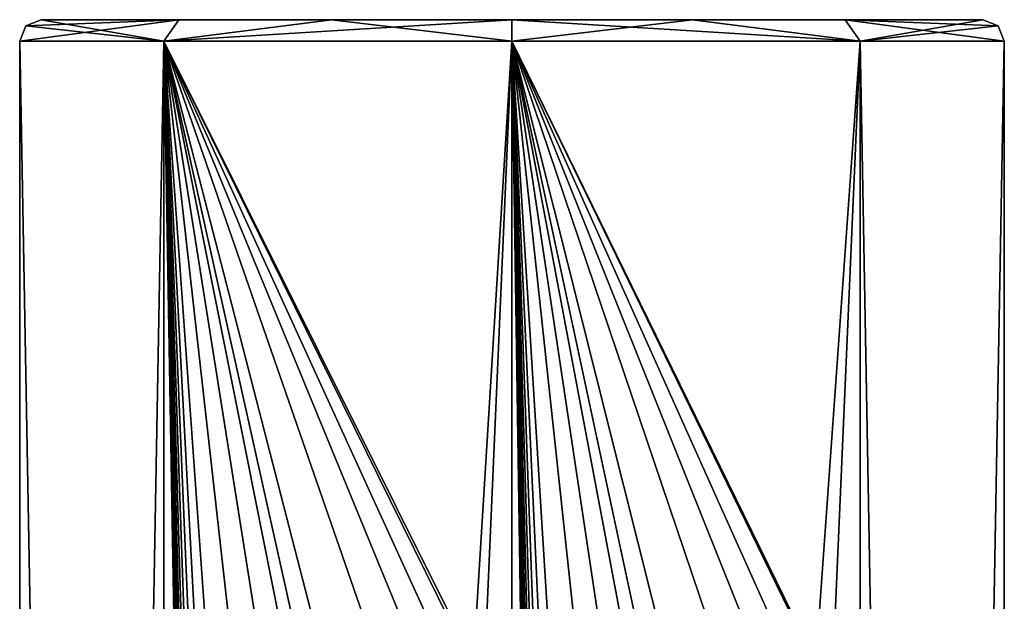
# Model space of a CAD drawing. Header units: millimetres. Extents: x -94 to 254, y 0 to 980.
# Tile 148 of 256: x -94 to -71, y 967 to 980. Entities that reach past the tile are written whole.
import ezdxf

# ---------------------------------------------------------------- set-up
doc = ezdxf.new("R2010")
doc.units = ezdxf.units.MM
doc.header["$LTSCALE"] = 65.185185
for name, color, linetype in [('5028', 7, 'CONTINUOUS'), ('5029', 7, 'CONTINUOUS'), ('5030', 7, 'CONTINUOUS'), ('5246', 7, 'CONTINUOUS'), ('5247', 7, 'CONTINUOUS')]:
    doc.layers.add(name, color=color, linetype=linetype)

msp = doc.modelspace()

# ---------------------------------------------------------------- linework, layer by layer
at = {"layer": '5028', "color": 7, "linetype": 'CONTINUOUS', "true_color": 0xe0f2ff}
for points in [[(-90.585, 980.5, 7.771), (-71.8, 980.5), (-93.8, 980.5), (-90.585, 980.5, 7.771)], [(-93.8, 980.5), (-71.8, 980.5), (-75.015, 980.5, -7.771), (-93.8, 980.5)], [(-90.585, 980.5, -7.771), (-93.8, 980.5), (-75.015, 980.5, -7.771), (-90.585, 980.5, -7.771)], [(-75.015, 980.5, 7.771), (-71.8, 980.5), (-90.585, 980.5, 7.771), (-75.015, 980.5, 7.771)], [(-87.014, 980.5, 10.161), (-75.015, 980.5, 7.771), (-90.585, 980.5, 7.771), (-87.014, 980.5, 10.161)], [(-87.014, 980.5, -10.161), (-90.585, 980.5, -7.771), (-78.586, 980.5, -10.161), (-87.014, 980.5, -10.161)], [(-78.586, 980.5, -10.161), (-90.585, 980.5, -7.771), (-75.015, 980.5, -7.771), (-78.586, 980.5, -10.161)], [(-78.586, 980.5, 10.161), (-75.015, 980.5, 7.771), (-87.014, 980.5, 10.161), (-78.586, 980.5, 10.161)], [(-82.8, 980.5, 11), (-78.586, 980.5, 10.161), (-87.014, 980.5, 10.161), (-82.8, 980.5, 11)], [(-82.8, 980.5, -11), (-87.014, 980.5, -10.161), (-78.586, 980.5, -10.161), (-82.8, 980.5, -11)]]:
    msp.add_3dface(points, dxfattribs=at)
at = {"layer": '5029', "color": 7, "linetype": 'CONTINUOUS', "true_color": 0xe0f2ff}
for points in [[(-94.3, 793.5), (-90.932, 793.5, 8.132), (-94.3, 980), (-94.3, 793.5)], [(-94.3, 980), (-90.932, 793.5, 8.132), (-90.932, 980, 8.132), (-94.3, 980)], [(-90.932, 980, 8.132), (-90.932, 793.5, 8.132), (-89.9, 920.5, 9.047), (-90.932, 980, 8.132)], [(-82.8, 980, 11.5), (-90.932, 980, 8.132), (-83.7, 965.5, 11.465), (-82.8, 980, 11.5)], [(-90.932, 980, 8.132), (-85.9, 965.5, 11.074), (-85.357, 966.449, 11.212), (-90.932, 980, 8.132)], [(-85.9, 965.5, 11.074), (-90.932, 980, 8.132), (-85.9, 960.5, 11.074), (-85.9, 965.5, 11.074)], [(-83.7, 965.5, 11.465), (-90.932, 980, 8.132), (-84.25, 966.453, 11.408), (-83.7, 965.5, 11.465)], [(-84.25, 966.453, 11.408), (-90.932, 980, 8.132), (-84.802, 966.6, 11.324), (-84.25, 966.453, 11.408)], [(-84.802, 966.6, 11.324), (-90.932, 980, 8.132), (-85.357, 966.449, 11.212), (-84.802, 966.6, 11.324)], [(-85.9, 960.5, 11.074), (-90.932, 980, 8.132), (-87.7, 965.5, 10.404), (-85.9, 960.5, 11.074)], [(-90.932, 980, 8.132), (-89.9, 965.5, 9.047), (-89.403, 966.42, 9.415), (-90.932, 980, 8.132)], [(-89.9, 965.5, 9.047), (-90.932, 980, 8.132), (-89.9, 960.5, 9.047), (-89.9, 965.5, 9.047)], [(-87.7, 965.5, 10.404), (-90.932, 980, 8.132), (-88.227, 966.439, 10.139), (-87.7, 965.5, 10.404)], [(-88.227, 966.439, 10.139), (-90.932, 980, 8.132), (-88.809, 966.6, 9.805), (-88.227, 966.439, 10.139)], [(-88.809, 966.6, 9.805), (-90.932, 980, 8.132), (-89.403, 966.42, 9.415), (-88.809, 966.6, 9.805)], [(-89.9, 960.5, 9.047), (-90.932, 980, 8.132), (-89.9, 955.5, 9.047), (-89.9, 960.5, 9.047)], [(-89.9, 955.5, 9.047), (-90.932, 980, 8.132), (-89.9, 950.5, 9.047), (-89.9, 955.5, 9.047)], [(-89.9, 950.5, 9.047), (-90.932, 980, 8.132), (-89.9, 945.5, 9.047), (-89.9, 950.5, 9.047)], [(-89.9, 945.5, 9.047), (-90.932, 980, 8.132), (-89.9, 940.5, 9.047), (-89.9, 945.5, 9.047)], [(-89.9, 940.5, 9.047), (-90.932, 980, 8.132), (-89.9, 935.5, 9.047), (-89.9, 940.5, 9.047)], [(-89.9, 935.5, 9.047), (-90.932, 980, 8.132), (-89.9, 930.5, 9.047), (-89.9, 935.5, 9.047)], [(-89.9, 930.5, 9.047), (-90.932, 980, 8.132), (-89.9, 925.5, 9.047), (-89.9, 930.5, 9.047)], [(-89.9, 925.5, 9.047), (-90.932, 980, 8.132), (-89.9, 920.5, 9.047), (-89.9, 925.5, 9.047)], [(-82.8, 793.5, 11.5), (-82.8, 980, 11.5), (-83.7, 965.5, 11.465), (-82.8, 793.5, 11.5)], [(-82.8, 980, 11.5), (-82.8, 793.5, 11.5), (-81.9, 920.5, 11.465), (-82.8, 980, 11.5)], [(-74.668, 980, 8.132), (-82.8, 980, 11.5), (-75.7, 965.5, 9.047), (-74.668, 980, 8.132)], [(-82.8, 980, 11.5), (-81.9, 965.5, 11.465), (-81.35, 966.453, 11.408), (-82.8, 980, 11.5)], [(-81.9, 965.5, 11.465), (-82.8, 980, 11.5), (-81.9, 960.5, 11.465), (-81.9, 965.5, 11.465)], [(-79.7, 965.5, 11.074), (-82.8, 980, 11.5), (-80.243, 966.449, 11.212), (-79.7, 965.5, 11.074)], [(-82.8, 980, 11.5), (-79.7, 965.5, 11.074), (-77.9, 960.5, 10.404), (-82.8, 980, 11.5)], [(-80.243, 966.449, 11.212), (-82.8, 980, 11.5), (-80.798, 966.6, 11.324), (-80.243, 966.449, 11.212)], [(-80.798, 966.6, 11.324), (-82.8, 980, 11.5), (-81.35, 966.453, 11.408), (-80.798, 966.6, 11.324)], [(-81.9, 960.5, 11.465), (-82.8, 980, 11.5), (-81.9, 955.5, 11.465), (-81.9, 960.5, 11.465)], [(-81.9, 955.5, 11.465), (-82.8, 980, 11.5), (-81.9, 950.5, 11.465), (-81.9, 955.5, 11.465)], [(-81.9, 950.5, 11.465), (-82.8, 980, 11.5), (-81.9, 945.5, 11.465), (-81.9, 950.5, 11.465)], [(-81.9, 945.5, 11.465), (-82.8, 980, 11.5), (-81.9, 940.5, 11.465), (-81.9, 945.5, 11.465)], [(-81.9, 940.5, 11.465), (-82.8, 980, 11.5), (-81.9, 935.5, 11.465), (-81.9, 940.5, 11.465)], [(-81.9, 935.5, 11.465), (-82.8, 980, 11.5), (-81.9, 930.5, 11.465), (-81.9, 935.5, 11.465)], [(-81.9, 930.5, 11.465), (-82.8, 980, 11.5), (-81.9, 925.5, 11.465), (-81.9, 930.5, 11.465)], [(-81.9, 925.5, 11.465), (-82.8, 980, 11.5), (-81.9, 920.5, 11.465), (-81.9, 925.5, 11.465)], [(-82.8, 980, 11.5), (-77.9, 965.5, 10.404), (-77.373, 966.439, 10.139), (-82.8, 980, 11.5)], [(-77.9, 965.5, 10.404), (-82.8, 980, 11.5), (-77.9, 960.5, 10.404), (-77.9, 965.5, 10.404)], [(-75.7, 965.5, 9.047), (-82.8, 980, 11.5), (-76.197, 966.42, 9.416), (-75.7, 965.5, 9.047)], [(-76.197, 966.42, 9.416), (-82.8, 980, 11.5), (-76.791, 966.6, 9.805), (-76.197, 966.42, 9.416)], [(-76.791, 966.6, 9.805), (-82.8, 980, 11.5), (-77.373, 966.439, 10.139), (-76.791, 966.6, 9.805)], [(-74.668, 793.5, 8.132), (-74.668, 980, 8.132), (-75.7, 965.5, 9.047), (-74.668, 793.5, 8.132)], [(-74.668, 793.5, 8.132), (-71.3, 793.5), (-74.668, 980, 8.132), (-74.668, 793.5, 8.132)], [(-74.668, 980, 8.132), (-71.3, 793.5), (-71.3, 980), (-74.668, 980, 8.132)]]:
    msp.add_3dface(points, dxfattribs=at)
at = {"layer": '5030', "color": 7, "linetype": 'CONTINUOUS', "true_color": 0xe0f2ff}
for points in [[(-90.932, 793.5, -8.132), (-94.3, 793.5), (-90.932, 980, -8.132), (-90.932, 793.5, -8.132)], [(-94.3, 793.5), (-94.3, 980), (-90.932, 980, -8.132), (-94.3, 793.5)], [(-82.8, 793.5, -11.5), (-90.932, 793.5, -8.132), (-82.8, 980, -11.5), (-82.8, 793.5, -11.5)], [(-82.8, 980, -11.5), (-90.932, 793.5, -8.132), (-90.932, 980, -8.132), (-82.8, 980, -11.5)], [(-74.668, 793.5, -8.132), (-82.8, 793.5, -11.5), (-74.668, 980, -8.132), (-74.668, 793.5, -8.132)], [(-74.668, 980, -8.132), (-82.8, 793.5, -11.5), (-82.8, 980, -11.5), (-74.668, 980, -8.132)], [(-71.3, 793.5), (-74.668, 793.5, -8.132), (-71.3, 980), (-71.3, 793.5)], [(-71.3, 980), (-74.668, 793.5, -8.132), (-74.668, 980, -8.132), (-71.3, 980)]]:
    msp.add_3dface(points, dxfattribs=at)
at = {"layer": '5246', "color": 7, "linetype": 'CONTINUOUS', "true_color": 0xe0f2ff}
for points in [[(-90.932, 980, 8.132), (-93.8, 980.5), (-94.154, 980.354, 0), (-90.932, 980, 8.132)], [(-90.585, 980.5, 7.771), (-93.8, 980.5), (-90.932, 980, 8.132), (-90.585, 980.5, 7.771)], [(-87.014, 980.5, 10.161), (-90.585, 980.5, 7.771), (-90.932, 980, 8.132), (-87.014, 980.5, 10.161)], [(-87.014, 980.5, 10.161), (-90.932, 980, 8.132), (-82.8, 980, 11.5), (-87.014, 980.5, 10.161)], [(-82.8, 980.5, 11), (-87.014, 980.5, 10.161), (-82.8, 980, 11.5), (-82.8, 980.5, 11)], [(-78.586, 980.5, 10.161), (-82.8, 980.5, 11), (-74.668, 980, 8.132), (-78.586, 980.5, 10.161)], [(-82.8, 980.5, 11), (-82.8, 980, 11.5), (-74.668, 980, 8.132), (-82.8, 980.5, 11)], [(-75.015, 980.5, 7.771), (-78.586, 980.5, 10.161), (-74.668, 980, 8.132), (-75.015, 980.5, 7.771)], [(-71.8, 980.5), (-75.015, 980.5, 7.771), (-71.446, 980.354, 0), (-71.8, 980.5)], [(-75.015, 980.5, 7.771), (-74.668, 980, 8.132), (-71.3, 980), (-75.015, 980.5, 7.771)], [(-75.015, 980.5, 7.771), (-71.3, 980), (-71.446, 980.354, 0), (-75.015, 980.5, 7.771)], [(-94.3, 980), (-90.932, 980, 8.132), (-94.154, 980.354, 0), (-94.3, 980)]]:
    msp.add_3dface(points, dxfattribs=at)
at = {"layer": '5247', "color": 7, "linetype": 'CONTINUOUS', "true_color": 0xe0f2ff}
for points in [[(-94.3, 980), (-90.585, 980.5, -7.771), (-90.932, 980, -8.132), (-94.3, 980)], [(-90.585, 980.5, -7.771), (-94.3, 980), (-94.154, 980.354, 0), (-90.585, 980.5, -7.771)], [(-93.8, 980.5), (-90.585, 980.5, -7.771), (-94.154, 980.354, 0), (-93.8, 980.5)], [(-90.585, 980.5, -7.771), (-87.014, 980.5, -10.161), (-90.932, 980, -8.132), (-90.585, 980.5, -7.771)], [(-87.014, 980.5, -10.161), (-82.8, 980.5, -11), (-90.932, 980, -8.132), (-87.014, 980.5, -10.161)], [(-82.8, 980.5, -11), (-82.8, 980, -11.5), (-90.932, 980, -8.132), (-82.8, 980.5, -11)], [(-82.8, 980.5, -11), (-78.586, 980.5, -10.161), (-82.8, 980, -11.5), (-82.8, 980.5, -11)], [(-78.586, 980.5, -10.161), (-74.668, 980, -8.132), (-82.8, 980, -11.5), (-78.586, 980.5, -10.161)], [(-78.586, 980.5, -10.161), (-75.015, 980.5, -7.771), (-74.668, 980, -8.132), (-78.586, 980.5, -10.161)], [(-75.015, 980.5, -7.771), (-71.8, 980.5), (-74.668, 980, -8.132), (-75.015, 980.5, -7.771)], [(-74.668, 980, -8.132), (-71.8, 980.5), (-71.446, 980.354, 0), (-74.668, 980, -8.132)], [(-71.3, 980), (-74.668, 980, -8.132), (-71.446, 980.354, 0), (-71.3, 980)]]:
    msp.add_3dface(points, dxfattribs=at)

doc.saveas('drawing.dxf')
